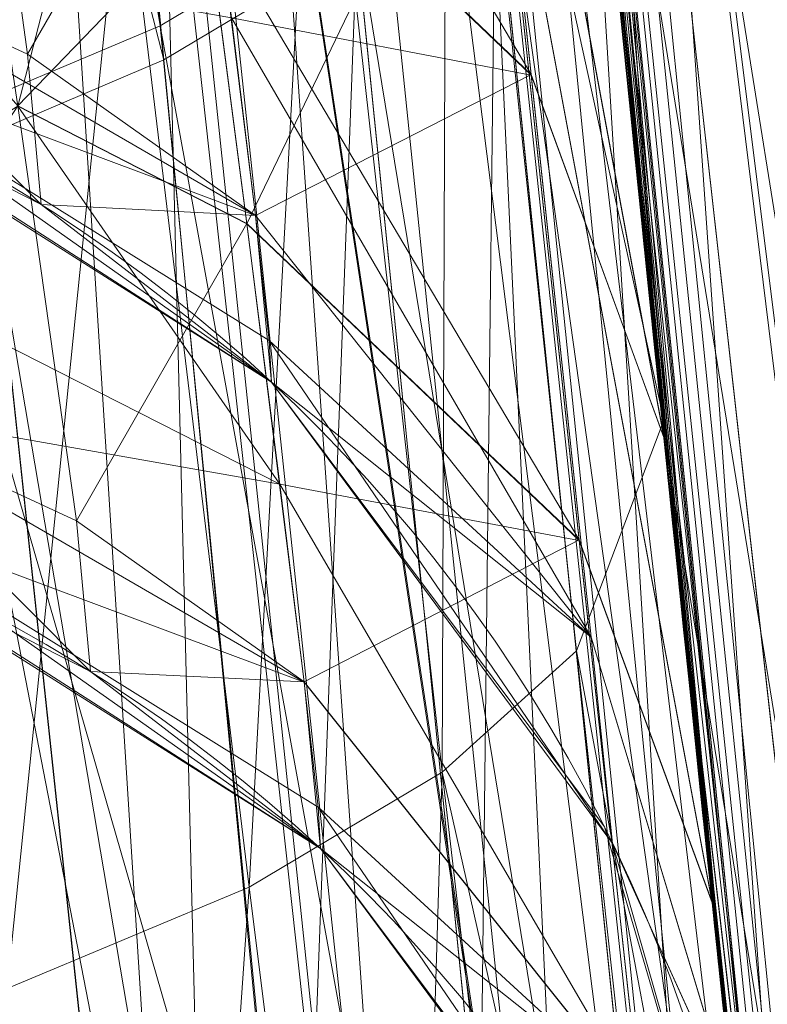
# Model space of a CAD drawing. Header units: millimetres. Extents: x -72 to 72, y -145 to 145.
# Tile 175 of 256: x -56.327 to -56.183, y -5.894 to -5.705. Entities that reach past the tile are written whole.
import ezdxf

# ---------------------------------------------------------------- set-up
doc = ezdxf.new("R2010")
doc.units = ezdxf.units.MM
doc.layers.add('1', color=7, linetype='CONTINUOUS')

msp = doc.modelspace()

# ---------------------------------------------------------------- linework, layer by layer
at = {"layer": '1', "color": 163, "linetype": 'Continuous', "lineweight": 13, "extrusion": (0, 0, -1)}
for centre, radius in [((0, 2.781752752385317e-14, 144.004626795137), 61.0180546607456), ((-5.6843418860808e-14, -1.73472347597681e-14, 147), 60.9142135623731), ((3.46944695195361e-15, 0, 145), 60), ((-5.6843418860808e-14, -1.73472347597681e-14, 146), 59.50000000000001), ((0, -8.448341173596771e-14, 124.369789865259), 56.3952855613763)]:
    msp.add_circle(centre, radius, dxfattribs=at)
at = {"layer": '1', "color": 163, "linetype": 'Continuous', "lineweight": 13}
for centre, radius in [((0, -2.03130073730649e-13, -145), 60.4433756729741), ((5.6843418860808e-14, -1.73472347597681e-14, -146.707106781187), 60.20710678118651), ((-3.46944695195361e-15, 0, -146), 60)]:
    msp.add_circle(centre, radius, dxfattribs=at)
at = {"layer": '1', "color": 163, "linetype": 'Continuous', "lineweight": 13, "extrusion": (-0.0689778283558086, 0.7038026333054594, -0.7070388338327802)}
msp.add_arc((56.79999954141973, 7.483250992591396, -7.481692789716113), 0.3, 180.0000000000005, 271.9592003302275, dxfattribs=at)
at = {"layer": '1', "color": 163, "linetype": 'Continuous', "lineweight": 13, "extrusion": (0, 0, -1)}
for centre, start, end in [((56.48281730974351, -5.99427633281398, 23.4822513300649), 91.99999999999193, 173.9421222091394), ((56.48281730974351, -5.99427633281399, 24.5662281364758), 91.99999999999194, 173.9421222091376)]:
    msp.add_arc(centre, 0.3, start, end, dxfattribs=at)
at = {"layer": '1', "color": 163, "linetype": 'Continuous', "lineweight": 13}
for centre, start, end in [((-56.4732187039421, -6.08404217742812, -31.8591129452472), 6.14894336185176, 87.99999999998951), ((-56.4732187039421, -6.08404217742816, -30.6782330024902), 6.14894336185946, 87.99999999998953)]:
    msp.add_arc(centre, 0.3, start, end, dxfattribs=at)
for points, knots in [([(-56.0092195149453, 7.430836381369, -40.1881047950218), (-56.38767568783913, 4.578259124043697, -40.18600039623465), (-56.64075283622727, 0.1337488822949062, -40.18517426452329), (-56.24041456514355, -6.020940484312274, -40.18873368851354), (-55.54351012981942, -10.71621283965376, -40.19373372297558), (-54.41900416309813, -15.45484477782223, -40.20106422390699), (-52.84662861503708, -20.19210887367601, -40.21072519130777), (-50.80930273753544, -24.8840909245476, -40.2227166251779), (-48.29613211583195, -29.47758556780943, -40.23703852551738), (-45.29549098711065, -33.91822466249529, -40.25369089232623), (-41.8019172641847, -38.14185204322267, -40.27267372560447), (-37.82569878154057, -42.09225020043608, -40.29398702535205), (-33.38333123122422, -45.70420284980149, -40.31763079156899), (-28.49088723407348, -48.91009564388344, -40.34360502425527), (-21.41016006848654, -52.54962415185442, -40.38134462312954), (-15.5376816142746, -54.48108172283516, -40.41314502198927), (-11.445770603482, -55.3284003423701, -40.43589893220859)], [0, 0, 0, 0, 0.125, 0.1875, 0.25, 0.3125, 0.375, 0.4375, 0.5, 0.5625, 0.625, 0.6875, 0.75, 0.8125, 0.875, 1, 1, 1, 1]), ([(-55.79206164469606, 7.398561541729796, -43.18008904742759), (-56.02458079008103, 5.645469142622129, -43.17850631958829), (-56.32216527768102, 2.145282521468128, -43.17631762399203), (-56.2774919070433, -3.083071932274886, -43.17589833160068), (-55.74469622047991, -8.317168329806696, -43.17832533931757), (-54.72088675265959, -13.50770784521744, -43.18361554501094), (-53.47375240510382, -17.70598476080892, -43.19032117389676), (-52.24993602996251, -20.97159237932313, -43.1970039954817), (-51.21943771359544, -23.37545791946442, -43.20267281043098), (-50.07211843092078, -25.74001208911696, -43.20902270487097), (-48.38893654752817, -28.83185243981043, -43.21838366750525), (-46.01474015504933, -32.54916112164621, -43.23166013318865), (-42.79579392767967, -36.67874397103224, -43.24974804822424), (-39.80590965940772, -39.8550863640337, -43.26661311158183), (-37.22554922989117, -42.23774127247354, -43.28120343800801), (-35.20249638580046, -43.93723232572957, -43.29265772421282), (-33.10278230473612, -45.54055131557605, -43.30455868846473), (-30.93842460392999, -47.03880768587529, -43.31683624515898), (-28.72004833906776, -48.42495516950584, -43.32942842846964), (-25.67962645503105, -50.13475593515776, -43.34669906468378), (-22.51737436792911, -51.63244938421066, -43.36467929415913), (-19.23182754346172, -52.91446779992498, -43.3833775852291), (-15.89144214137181, -54.03891938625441, -43.40239509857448), (-13.34178061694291, -54.70350458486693, -43.41691632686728), (-11.6398303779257, -55.06359028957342, -43.42660953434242)], [0, 0, 0, 0, 0.0625, 0.125, 0.1875, 0.25, 0.3125, 0.34375, 0.375, 0.40625, 0.4375, 0.5, 0.5625, 0.625, 0.65625, 0.6875, 0.71875, 0.75, 0.78125, 0.8125, 0.875, 0.90625, 0.9375, 1, 1, 1, 1]), ([(-56.50000000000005, -4.895578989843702e-16, -15.81462433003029), (-56.49999999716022, -0.967056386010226, -15.8120534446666), (-56.45043392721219, -2.918040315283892, -15.80691167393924), (-56.14086936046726, -6.892608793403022, -15.79662813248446), (-55.33779639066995, -11.96000647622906, -15.78377370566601), (-53.65336816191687, -18.09517495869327, -15.76834839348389), (-51.21658996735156, -24.15893938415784, -15.75292308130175), (-48.02467232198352, -30.0154777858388, -15.73749776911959), (-44.10762326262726, -35.52636955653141, -15.72207245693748), (-39.52881410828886, -40.56063158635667, -15.70664714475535), (-36.0977595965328, -43.52332059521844, -15.69636360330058), (-34.30725113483, -44.89167162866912, -15.6912218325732)], [0, 0, 0, 0, 0.0625, 0.125, 0.25, 0.375, 0.5, 0.625, 0.75, 0.875, 1, 1, 1, 1]), ([(-55.91457505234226, -8.112350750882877, 2.210525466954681), (-55.9145750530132, -8.112350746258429, 2.011898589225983), (-55.91884842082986, -8.083226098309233, 1.714010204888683), (-55.93257334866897, -7.987496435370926, 1.328353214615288), (-55.95146157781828, -7.854415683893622, 0.9540829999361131), (-55.97751838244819, -7.667474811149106, 0.602428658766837), (-56.00916038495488, -7.43208539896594, 0.2834669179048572), (-56.04396318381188, -7.16693626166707, -0.01106210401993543), (-56.09196141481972, -6.784186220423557, -0.3272902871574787), (-56.15292874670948, -6.259450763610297, -0.6089304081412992), (-56.21373513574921, -5.690380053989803, -0.7844507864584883), (-56.27084702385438, -5.097407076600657, -0.8451463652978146), (-56.32124444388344, -4.503559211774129, -0.786934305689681), (-56.36370913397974, -3.932450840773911, -0.6124789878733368), (-56.39803037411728, -3.405208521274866, -0.3308860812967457), (-56.4195624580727, -3.020539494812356, -0.01398472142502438), (-56.43293153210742, -2.754283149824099, 0.2813028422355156), (-56.44405179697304, -2.518255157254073, 0.601143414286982), (-56.4519597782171, -2.33108323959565, 0.9535836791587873), (-56.45726540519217, -2.197733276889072, 1.328166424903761), (-56.46094534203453, -2.101845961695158, 1.714005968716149), (-56.46196900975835, -2.072688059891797, 2.011902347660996), (-56.46196900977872, -2.072688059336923, 2.210525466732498)], [0, 0, 0, 0, 0.0625, 0.09375, 0.125, 0.1875, 0.21875, 0.25, 0.3125, 0.375, 0.4375, 0.5, 0.5625, 0.625, 0.6875, 0.75, 0.78125, 0.8125, 0.875, 0.90625, 0.9375, 1, 1, 1, 1]), ([(-56.7512972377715, -2.383510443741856, 2.21052546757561), (-56.74993746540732, -2.383462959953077, 2.029694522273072), (-56.74571761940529, -2.419858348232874, 1.667386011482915), (-56.73674530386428, -2.54965556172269, 1.241287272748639), (-56.72688013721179, -2.705235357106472, 0.913366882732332), (-56.71527821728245, -2.889739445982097, 0.6071992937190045), (-56.69706896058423, -3.17614235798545, 0.2591153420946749), (-56.67334524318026, -3.524382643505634, -0.02507754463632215), (-56.65088933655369, -3.831298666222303, -0.2085073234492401), (-56.62573347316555, -4.1591360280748, -0.3625610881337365), (-56.59054431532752, -4.584481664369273, -0.4907298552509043), (-56.54104447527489, -5.125634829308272, -0.5430971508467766), (-56.48732308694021, -5.657653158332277, -0.4899864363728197), (-56.43028662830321, -6.174318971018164, -0.332969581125), (-56.37331350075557, -6.649939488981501, -0.07849021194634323), (-56.31994561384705, -7.063952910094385, 0.2609895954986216), (-56.27245922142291, -7.409227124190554, 0.6811675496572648), (-56.24154640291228, -7.619235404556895, 1.073387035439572), (-56.22247815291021, -7.741833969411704, 1.414802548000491), (-56.2080468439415, -7.828763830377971, 1.762067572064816), (-56.20235645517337, -7.855560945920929, 2.029326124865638), (-56.20099668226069, -7.855608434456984, 2.21052546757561)], [0, 0, 0, 0, 0.0625, 0.125, 0.15625, 0.1875, 0.25, 0.3125, 0.34375, 0.375, 0.4375, 0.5, 0.5625, 0.625, 0.6875, 0.75, 0.8125, 0.875, 0.90625, 0.9375, 1, 1, 1, 1]), ([(-56.37782656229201, -3.713562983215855, 2.210525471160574), (-56.37782656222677, -3.713562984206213, 2.120298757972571), (-56.37668430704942, -3.731127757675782, 1.9395886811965), (-56.36943951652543, -3.839710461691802, 1.59302588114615), (-56.35078722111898, -4.109582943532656, 1.222837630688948), (-56.31704582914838, -4.552550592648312, 0.8967662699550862), (-56.27086616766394, -5.093724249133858, 0.7881660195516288), (-56.21913019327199, -5.634238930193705, 0.897250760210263), (-56.17279098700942, -6.075977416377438, 1.223241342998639), (-56.14262319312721, -6.345309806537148, 1.593072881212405), (-56.13023007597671, -6.453611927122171, 1.939586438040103), (-56.12819706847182, -6.471116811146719, 2.120299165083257), (-56.12819706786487, -6.471116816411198, 2.210525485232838)], [0, 0, 0, 0, 0.0625, 0.125, 0.25, 0.375, 0.5, 0.625, 0.75, 0.875, 0.9375, 1, 1, 1, 1]), ([(-56.12819706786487, -6.471116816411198, 3.368421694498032), (-56.12819706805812, -6.47111681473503, 3.413520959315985), (-56.1286984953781, -6.466775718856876, 3.503750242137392), (-56.13180026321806, -6.439815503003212, 3.682353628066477), (-56.13977736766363, -6.370195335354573, 3.898302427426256), (-56.15508591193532, -6.234122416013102, 4.132899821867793), (-56.1743707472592, -6.058246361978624, 4.339095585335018), (-56.19610423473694, -5.85354438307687, 4.51644434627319), (-56.21997448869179, -5.620051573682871, 4.653239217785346), (-56.24099800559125, -5.405004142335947, 4.722936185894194), (-56.25773488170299, -5.227162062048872, 4.749883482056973), (-56.26597625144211, -5.137309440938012, 4.754217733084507), (-56.27004108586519, -5.092393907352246, 4.754219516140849)], [0, 0, 0, 0, 0.0625, 0.125, 0.25, 0.375, 0.5, 0.625, 0.75, 0.875, 0.9375, 1, 1, 1, 1]), ([(-56.2009966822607, -7.855608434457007, 3.3684217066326), (-56.20308612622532, -7.855535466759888, 3.549715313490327), (-56.2099013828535, -7.828477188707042, 3.819966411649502), (-56.22599293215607, -7.740013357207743, 4.169359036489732), (-56.24128139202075, -7.648811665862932, 4.422382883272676), (-56.25951903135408, -7.533995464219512, 4.663983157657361), (-56.28789058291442, -7.346921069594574, 4.974395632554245), (-56.32868222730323, -7.063925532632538, 5.317468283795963), (-56.37564867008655, -6.713064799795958, 5.604276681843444), (-56.41431523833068, -6.407659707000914, 5.786676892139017), (-56.44372289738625, -6.166241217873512, 5.900429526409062), (-56.4735500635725, -5.910845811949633, 5.991529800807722), (-56.51231243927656, -5.565098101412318, 6.077500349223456), (-56.54028190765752, -5.29893665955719, 6.103926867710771), (-56.5583502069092, -5.118497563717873, 6.103859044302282)], [0, 0, 0, 0, 0.125, 0.1875, 0.25, 0.3125, 0.375, 0.5, 0.625, 0.6875, 0.75, 0.8125, 0.875, 1, 1, 1, 1]), ([(-56.23059349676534, -5.510925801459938, 10.5818132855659), (-56.22687518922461, -5.54886487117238, 10.62012918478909), (-56.21868984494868, -5.631585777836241, 10.6902961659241), (-56.19949934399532, -5.820991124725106, 10.79558312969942), (-56.17108151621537, -6.090759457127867, 10.84362779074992), (-56.13493681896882, -6.414842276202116, 10.78697954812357), (-56.10331060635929, -6.684815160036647, 10.59820569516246), (-56.08027139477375, -6.874432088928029, 10.32781862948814), (-56.07313087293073, -6.931976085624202, 10.00189246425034), (-56.07891926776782, -6.885329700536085, 9.730451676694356), (-56.09158379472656, -6.781361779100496, 9.539780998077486), (-56.09991695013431, -6.711978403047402, 9.456417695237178), (-56.10442525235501, -6.674079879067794, 9.41814791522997)], [0, 0, 0, 0, 0.0625, 0.125, 0.25, 0.375, 0.5, 0.625, 0.75, 0.875, 0.9375, 1, 1, 1, 1])]:
    msp.add_open_spline(points, degree=3, knots=knots, dxfattribs=at)
for points in [[(-56.00921601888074, -7.430861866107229, 18.8118951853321), (-56.2600298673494, -5.540369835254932, 18.81333807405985), (-56.41473390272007, -3.637931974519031, 18.81424762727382), (-56.47320866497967, -1.739725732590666, 18.814623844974)], [(-56.10442525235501, -6.674079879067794, 9.41814791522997), (-56.13000499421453, -6.459046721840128, 9.201008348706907), (-56.17636440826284, -6.048251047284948, 8.74709546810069), (-56.23294446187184, -5.495083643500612, 8.012983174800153), (-56.27805475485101, -5.009941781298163, 7.231516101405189), (-56.30143449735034, -4.734368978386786, 6.683382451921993), (-56.31168679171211, -4.609109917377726, 6.403656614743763)], [(-56.27004108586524, -5.092393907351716, 6.403674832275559), (-56.25211929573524, -5.290425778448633, 6.40368267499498), (-56.21410693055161, -5.686225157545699, 6.36455915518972), (-56.15346597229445, -6.256601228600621, 6.191175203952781), (-56.09224919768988, -6.781608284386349, 5.908580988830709), (-56.03455195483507, -7.241509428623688, 5.528622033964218), (-55.98425684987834, -7.619099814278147, 5.065947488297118), (-55.94507308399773, -7.900181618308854, 4.538030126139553), (-55.92031556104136, -8.07322619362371, 3.964859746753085), (-55.91457505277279, -8.11235074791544, 3.567269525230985), (-55.91457505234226, -8.112350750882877, 3.368421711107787)], [(-56.2446078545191, -5.366012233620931, -25.1637559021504), (-56.2137985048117, -5.68894474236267, -25.1637692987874), (-56.1844925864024, -5.96261627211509, -24.8943179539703), (-56.1844925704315, -5.96261642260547, -24.5662281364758)], [(-56.1844925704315, -5.96261642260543, -23.4822513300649), (-56.1844925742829, -5.96261638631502, -23.1544061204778), (-56.2137673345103, -5.689271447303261, -22.8847103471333), (-56.2446078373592, -5.36601241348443, -22.884723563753)], [(-56.1749446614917, -6.05190815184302, -30.6782330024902), (-56.17494466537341, -6.05190811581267, -30.3503459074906), (-56.2046638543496, -5.77851263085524, -30.0807251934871), (-56.2360174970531, -5.455303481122, -30.0807387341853)], [(-56.2360174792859, -5.4553036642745, -32.45660721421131), (-56.2046955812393, -5.778185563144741, -32.4566207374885), (-56.1749446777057, -6.05190800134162, -32.1872430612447), (-56.1749446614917, -6.05190815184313, -31.8591129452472)]]:
    msp.add_open_spline(points, degree=3, dxfattribs=at)
for points in [[(-56.89024180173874, 41.52245447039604, -163.0000025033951), (-52.44118720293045, 40.07687047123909, -163.0000025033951), (-55.84102869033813, -40.98785668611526, -163.0000025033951), (-62.30000033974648, 2.306488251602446e-14, -163.0000025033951)], [(-55.53851276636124, -9.792938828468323, -124.3697926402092), (-55.53851276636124, 9.792938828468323, -124.3697926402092), (-62.40474805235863, 1.535410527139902, -124.4750171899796)], [(-62.40474805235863, 1.535410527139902, -124.4750171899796), (-63.04597854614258, -11.36612799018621, -124.5216652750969), (-55.53851276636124, -9.792938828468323, -124.3697926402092)], [(-55.90719729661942, -8.199820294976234, 23.02965894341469), (-56.31855502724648, 1.039334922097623, 24.85322020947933), (-56.47311359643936, -1.739719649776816, 18.81472207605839)], [(-55.9270828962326, -1.763674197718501, 30.57948686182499), (-56.31855502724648, 1.039334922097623, 24.85322020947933), (-55.8994896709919, -8.257903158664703, 23.12238328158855)], [(-55.90719729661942, -8.199820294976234, 23.02965894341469), (-55.8994896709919, -8.257903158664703, 23.12238328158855), (-56.31855502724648, 1.039334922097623, 24.85322020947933)], [(-64.80000168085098, 5.467848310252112e-15, -146.9999998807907), (-70.21337002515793, -46.85711488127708, -146.9999998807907), (-58.95090475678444, -45.68128287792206, -146.9999998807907), (-56.01524189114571, -43.03799942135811, -146.9999998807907)], [(-55.64790219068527, -24.7760433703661, -146.9999998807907), (-60.91421470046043, -1.734723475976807e-14, -146.9999998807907), (-64.80000168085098, 5.467848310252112e-15, -146.9999998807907), (-56.01524189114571, -43.03799942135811, -146.9999998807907)], [(-62.30000033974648, 2.306488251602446e-14, -163.0000025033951), (-55.84102869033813, -40.98785668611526, -163.0000025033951), (-59.62562188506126, -43.73752325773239, -163.0000025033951)], [(-57.48506635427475, -18.67802999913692, -144.9999958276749), (-60.11226028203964, -6.318053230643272, -144.9999958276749), (-59.99999865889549, 0, -144.9999958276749), (-54.8127256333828, -24.40419793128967, -144.9999958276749)], [(-58.68885666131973, -12.47470173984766, -145.9999978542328), (-59.99999865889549, 7.347880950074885e-15, -145.9999978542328), (-59.50000137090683, -1.734723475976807e-14, -145.9999978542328), (-54.35595288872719, -24.20083060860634, -145.9999978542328)], [(-56.24181032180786, -5.365746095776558, -22.88472279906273), (-55.11743575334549, -12.42248341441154, -15.78262820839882), (-56.49749934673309, 7.885715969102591e-07, -15.81462472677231)], [(-56.49999901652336, -4.895579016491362e-16, -15.81462472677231), (-55.70816621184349, -7.114699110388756, -15.79630002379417), (-56.26952275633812, -5.098120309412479, -0.8244041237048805)], [(-51.48215219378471, -16.72756485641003, -123.8834485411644), (-54.13153767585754, -7.864786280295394e-14, -123.8834485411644), (-56.3952848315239, -7.767609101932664e-14, -124.3697926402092), (-53.63510549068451, -17.42710173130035, -124.3697926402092)], [(-56.47321045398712, -1.739722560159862, 18.81472207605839), (-56.20402842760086, -5.775575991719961, 10.76341606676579), (-56.1707615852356, -6.090596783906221, 10.82441862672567)], [(-56.1707615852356, -6.090596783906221, 10.82441862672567), (-56.03202059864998, -7.151142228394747, 18.81203427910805), (-56.47321045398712, -1.739722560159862, 18.81472207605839)], [(-56.23059347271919, -5.510925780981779, 10.58181282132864), (-56.20402842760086, -5.775575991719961, 10.76341606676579), (-56.47321045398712, -1.739722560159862, 18.81472207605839)], [(-56.47311359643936, -1.739719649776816, 18.81472207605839), (-56.00921809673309, -7.43083655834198, 18.81189458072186), (-55.90719729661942, -8.199820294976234, 23.02965894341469)], [(-56.32262676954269, -5.351584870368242, 8.119246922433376), (-56.33844435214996, -4.516639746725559, 6.446269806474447), (-56.13176897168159, -6.604131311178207, 9.491023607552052)], [(-56.33844435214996, -4.516639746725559, 6.446269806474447), (-56.31168559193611, -4.609109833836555, 6.403656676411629), (-56.10442534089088, -6.674079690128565, 9.41814761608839)], [(-56.10442534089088, -6.674079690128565, 9.41814761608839), (-56.13176897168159, -6.604131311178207, 9.491023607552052), (-56.33844435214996, -4.516639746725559, 6.446269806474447)], [(-56.10442534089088, -6.674079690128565, 9.41814761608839), (-56.31168559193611, -4.609109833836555, 6.403656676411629), (-56.29138275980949, -4.850796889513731, 6.403665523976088)], [(-56.27178400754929, -5.040970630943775, -40.18835723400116), (-56.07477203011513, -4.807965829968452, -43.17685589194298), (-54.33730408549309, -13.60801607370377, -43.18582639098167)], [(-56.28883466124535, -4.846465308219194, -26.51703543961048), (-56.18875473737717, -5.922396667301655, -24.77951161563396), (-56.20299652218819, -5.785414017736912, -24.98803101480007)], [(-56.20299652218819, -5.785414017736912, -24.98803101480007), (-56.2218464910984, -5.599190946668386, -25.11492930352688), (-56.28883466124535, -4.846465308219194, -26.51703543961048)], [(-56.18875473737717, -5.922396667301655, -24.77951161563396), (-56.28883466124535, -4.846465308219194, -26.51703543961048), (-56.27297610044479, -5.059572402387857, -26.55740454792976)], [(-56.29138275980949, -4.850796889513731, 6.403665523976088), (-56.27004057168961, -5.092394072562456, 6.403674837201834), (-56.10442534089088, -6.674079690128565, 9.41814761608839)], [(-54.33730408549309, -13.60801607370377, -43.18582639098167), (-54.59417030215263, -13.67709878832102, -40.1996448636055), (-56.27178400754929, -5.040970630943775, -40.18835723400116)], [(-56.27178400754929, -5.040970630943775, -40.18835723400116), (-55.9929683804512, -7.536280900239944, -32.45671465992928), (-56.19373545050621, -5.874686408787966, -32.28091448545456)], [(-56.27178400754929, -5.040970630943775, -40.18835723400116), (-55.81382289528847, -8.768280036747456, -32.45675191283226), (-55.9929683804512, -7.536280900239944, -32.45671465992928)], [(-56.27178400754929, -5.040970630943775, -40.18835723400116), (-55.77800050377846, -9.003391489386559, -32.40729495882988), (-55.81382289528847, -8.768280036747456, -32.45675191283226)], [(-55.77800050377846, -9.003391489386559, -32.40729495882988), (-56.27178400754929, -5.040970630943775, -40.18835723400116), (-55.21120131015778, -11.99872698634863, -32.32570737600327)], [(-56.19373545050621, -5.874686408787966, -32.28091448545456), (-56.21287971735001, -5.688519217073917, -32.40776807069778), (-56.27178400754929, -5.040970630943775, -40.18835723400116)], [(-55.16273528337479, -12.21966464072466, -32.4372909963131), (-56.27178400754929, -5.040970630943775, -40.18835723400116), (-54.59772050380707, -13.65883089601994, -40.19961878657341)], [(-55.16273528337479, -12.21966464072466, -32.4372909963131), (-55.21120131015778, -11.99872698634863, -32.32570737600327), (-56.27178400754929, -5.040970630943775, -40.18835723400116)], [(-56.18875473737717, -5.922396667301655, -24.77951161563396), (-56.27297610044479, -5.059572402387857, -26.55740454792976), (-56.25401064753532, -5.266341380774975, -26.69299952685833)], [(-56.27115070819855, -5.079467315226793, 4.754220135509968), (-56.27119913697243, -5.079471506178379, 0.8253318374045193), (-56.2041662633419, -5.774206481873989, 1.51792902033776)], [(-56.2041662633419, -5.774206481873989, 1.51792902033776), (-56.27119913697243, -5.079471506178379, 0.8253318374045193), (-56.22187256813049, -5.599179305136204, 0.9257925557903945)], [(-56.27115070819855, -5.079467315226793, 4.754220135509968), (-56.12819641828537, -6.471117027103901, 3.368421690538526), (-56.20349943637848, -5.780688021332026, 4.061320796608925)], [(-56.20349943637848, -5.780688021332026, 4.061320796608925), (-56.27004057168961, -5.092394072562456, 4.75421966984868), (-56.27115070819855, -5.079467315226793, 4.754220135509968)], [(-56.12819641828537, -6.471117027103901, 3.368421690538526), (-56.27115070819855, -5.079467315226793, 4.754220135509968), (-56.2041662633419, -5.774206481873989, 1.51792902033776)], [(-56.1533011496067, -6.245309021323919, 6.170401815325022), (-56.27004057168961, -5.092394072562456, 6.403674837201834), (-56.23519793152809, -5.66174415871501, 6.238796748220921)], [(-56.22114241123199, -5.606517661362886, 4.648503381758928), (-56.27004057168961, -5.092394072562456, 4.75421966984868), (-56.20349943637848, -5.780688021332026, 4.061320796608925)], [(-56.10442534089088, -6.674079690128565, 9.41814761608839), (-56.27004057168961, -5.092394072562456, 6.403674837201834), (-56.15351721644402, -6.24759728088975, 6.173173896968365)], [(-56.29970133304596, -5.706364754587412, 0.7337208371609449), (-56.35390058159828, -5.099769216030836, 0.6163469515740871), (-56.39973655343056, -5.103911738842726, 0.5774019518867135)], [(-56.35390058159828, -5.099769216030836, 0.6163469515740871), (-56.29970133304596, -5.706364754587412, 0.7337208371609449), (-56.26260116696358, -5.684225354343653, 0.7780937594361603)], [(-56.28957599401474, -5.100839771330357, -0.7164573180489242), (-56.26941844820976, -5.099255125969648, -0.8247200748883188), (-56.15285784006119, -6.249205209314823, -0.5895911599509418)], [(-56.1530776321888, -6.251526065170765, -0.5914026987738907), (-56.26952275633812, -5.098120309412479, -0.8244041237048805), (-55.70816621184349, -7.114699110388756, -15.79630002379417)], [(-56.31612241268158, -5.103128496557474, -0.6637179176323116), (-56.28957599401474, -5.100839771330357, -0.7164573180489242), (-56.17634579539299, -6.212042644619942, -0.491822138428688)], [(-56.15285784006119, -6.249205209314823, -0.5895911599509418), (-56.17634579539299, -6.212042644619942, -0.491822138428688), (-56.28957599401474, -5.100839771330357, -0.7164573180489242)], [(-56.24067783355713, -6.18192320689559, -0.4011122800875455), (-56.35327845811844, -5.106389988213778, -0.6163602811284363), (-56.31612241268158, -5.103128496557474, -0.6637179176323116)], [(-56.31612241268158, -5.103128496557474, -0.6637179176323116), (-56.20359629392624, -6.195548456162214, -0.4441670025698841), (-56.24067783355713, -6.18192320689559, -0.4011122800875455)], [(-56.17634579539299, -6.212042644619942, -0.491822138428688), (-56.20359629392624, -6.195548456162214, -0.4441670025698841), (-56.31612241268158, -5.103128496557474, -0.6637179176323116)], [(-56.39973655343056, -5.103911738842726, 0.5774019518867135), (-56.34612590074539, -5.725983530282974, 0.6977271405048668), (-56.29970133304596, -5.706364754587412, 0.7337208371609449)], [(-56.29921332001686, -5.648981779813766, 6.141480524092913), (-56.39971792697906, -5.104139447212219, 6.1563472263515), (-56.28622695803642, -6.168166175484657, 5.945825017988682)], [(-56.33660405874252, -6.162474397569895, 5.918906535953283), (-56.28622695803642, -6.168166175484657, 5.945825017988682), (-56.39971792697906, -5.104139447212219, 6.1563472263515)], [(-56.28576129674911, -6.172026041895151, -0.3652421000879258), (-56.39911442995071, -5.110456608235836, -0.5774156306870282), (-56.35327845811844, -5.106389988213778, -0.6163602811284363)], [(-56.35327845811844, -5.106389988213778, -0.6163602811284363), (-56.24067783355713, -6.18192320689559, -0.4011122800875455), (-56.28576129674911, -6.172026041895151, -0.3652421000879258)], [(-56.39911442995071, -5.110456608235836, -0.5774156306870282), (-56.28576129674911, -6.172026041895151, -0.3652421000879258), (-56.33612722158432, -6.166301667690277, -0.3383446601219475)], [(-56.25401064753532, -5.266341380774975, -26.69299952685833), (-56.24186992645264, -5.39473770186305, -26.88112668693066), (-56.18875473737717, -5.922396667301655, -24.77951161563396)], [(-56.39225617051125, -5.386406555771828, 8.099895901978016), (-56.32262676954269, -5.351584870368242, 8.119246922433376), (-56.19615316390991, -6.543353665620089, 9.559156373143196)], [(-56.13176897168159, -6.604131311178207, 9.491023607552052), (-56.132722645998, -6.601690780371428, 9.493566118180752), (-56.32262676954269, -5.351584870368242, 8.119246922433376)], [(-56.132722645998, -6.601690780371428, 9.493566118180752), (-56.19615316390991, -6.543353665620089, 9.559156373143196), (-56.32262676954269, -5.351584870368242, 8.119246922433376)], [(-56.24181032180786, -5.365746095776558, -22.88472279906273), (-56.22386187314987, -5.578945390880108, -22.92514778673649), (-55.11743575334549, -12.42248341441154, -15.78262820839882)], [(-56.4960241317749, -5.428341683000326, 8.077886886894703), (-56.39225617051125, -5.386406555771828, 8.099895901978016), (-56.29000812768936, -6.506325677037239, 9.607135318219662)], [(-56.19615316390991, -6.543353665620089, 9.559156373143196), (-56.28645420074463, -6.506671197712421, 9.606369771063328), (-56.39225617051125, -5.386406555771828, 8.099895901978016)], [(-56.28645420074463, -6.506671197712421, 9.606369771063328), (-56.29000812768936, -6.506325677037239, 9.607135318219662), (-56.39225617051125, -5.386406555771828, 8.099895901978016)], [(-56.18875473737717, -5.922396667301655, -24.77951161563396), (-56.24186992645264, -5.39473770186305, -26.88112668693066), (-56.23439699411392, -5.443047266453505, -27.11472101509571)], [(-56.37241899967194, -5.428240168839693, 4.970539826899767), (-56.32631108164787, -5.416022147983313, 4.932418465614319), (-56.29900842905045, -5.712863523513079, 4.841743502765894)], [(-56.26191198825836, -5.690721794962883, 4.797367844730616), (-56.29900842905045, -5.712863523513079, 4.841743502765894), (-56.32631108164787, -5.416022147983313, 4.932418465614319)], [(-56.29000812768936, -6.506325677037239, 9.607135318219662), (-56.39185383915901, -6.496423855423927, 9.629054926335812), (-56.4960241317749, -5.428341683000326, 8.077886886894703)], [(-56.29900842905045, -5.712863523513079, 4.841743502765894), (-56.34541437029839, -5.732662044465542, 4.877495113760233), (-56.37241899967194, -5.428240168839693, 4.970539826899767)], [(-56.18875473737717, -5.922396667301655, -24.77951161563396), (-56.23439699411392, -5.443047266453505, -27.11472101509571), (-56.23439699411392, -5.443047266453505, -28.042396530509)], [(-56.23439699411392, -5.443047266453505, -28.042396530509), (-56.21492862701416, -5.668249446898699, -30.12116625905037), (-56.18875473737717, -5.922396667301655, -24.77951161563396)], [(-56.20302259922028, -5.78208826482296, 10.75930520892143), (-56.23059347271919, -5.510925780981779, 10.58181282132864), (-56.2446266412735, -5.59223024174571, 10.50224993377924)], [(-56.29989504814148, -5.59474341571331, -24.89324659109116), (-56.24514818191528, -5.55765675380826, -25.01888386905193), (-56.22845888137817, -5.715711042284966, -24.91425909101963)], [(-56.29223957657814, -5.654867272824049, -23.20263721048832), (-56.22845143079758, -5.715810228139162, -23.13429489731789), (-56.24513328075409, -5.557769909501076, -23.0296216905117)], [(-56.20299652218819, -5.785414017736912, -24.98803101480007), (-56.22845888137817, -5.715711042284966, -24.91425909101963), (-56.24514818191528, -5.55765675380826, -25.01888386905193)], [(-56.24514818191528, -5.55765675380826, -25.01888386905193), (-56.22221529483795, -5.595468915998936, -25.11653490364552), (-56.20299652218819, -5.785414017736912, -24.98803101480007)], [(-56.20298534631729, -5.785536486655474, -23.06053973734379), (-56.22220411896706, -5.595606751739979, -22.93197810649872), (-56.24513328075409, -5.557769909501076, -23.0296216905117)], [(-56.24513328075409, -5.557769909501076, -23.0296216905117), (-56.22845143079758, -5.715810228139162, -23.13429489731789), (-56.20298534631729, -5.785536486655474, -23.06053973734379)], [(-56.22386187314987, -5.578945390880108, -22.92514778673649), (-56.20298534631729, -5.785536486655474, -23.06053973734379), (-55.11743575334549, -12.42248341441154, -15.78262820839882)], [(-56.2446266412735, -5.59223024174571, 10.50224993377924), (-56.26973137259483, -5.633541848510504, 10.46357676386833), (-56.24553561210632, -5.849679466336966, 10.60745865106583)], [(-56.24553561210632, -5.849679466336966, 10.60745865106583), (-56.21979385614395, -5.826425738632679, 10.65715309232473), (-56.2446266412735, -5.59223024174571, 10.50224993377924)], [(-56.2446266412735, -5.59223024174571, 10.50224993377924), (-56.21979385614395, -5.826425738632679, 10.65715309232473), (-56.20302259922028, -5.78208826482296, 10.75930520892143)], [(-56.22845888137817, -5.715711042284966, -24.91425909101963), (-56.29224702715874, -5.654788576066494, -24.84590001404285), (-56.29989504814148, -5.59474341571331, -24.89324659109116)], [(-56.22187256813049, -5.599179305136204, 0.9257925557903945), (-56.17473274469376, -6.05387520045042, 1.240757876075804), (-56.2041662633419, -5.774206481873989, 1.51792902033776)], [(-56.29972741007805, -5.61614753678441, -30.31601570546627), (-56.34434521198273, -5.60576980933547, -30.35175800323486), (-56.3269667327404, -5.721786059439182, -30.42587451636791)], [(-56.20349943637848, -5.780688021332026, 4.061320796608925), (-56.17447942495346, -6.056200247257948, 4.331398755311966), (-56.22114241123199, -5.606517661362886, 4.648503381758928)], [(-56.3269667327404, -5.721786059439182, -30.42587451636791), (-56.28306418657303, -5.744382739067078, -30.39856627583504), (-56.29972741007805, -5.61614753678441, -30.31601570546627)], [(-56.23622238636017, -5.647104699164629, -30.22560104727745), (-56.29972741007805, -5.61614753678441, -30.31601570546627), (-56.28306418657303, -5.744382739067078, -30.39856627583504)], [(-56.23684078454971, -5.661014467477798, 0.8278366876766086), (-56.18686228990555, -6.147023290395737, 1.148766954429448), (-56.17346242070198, -6.065648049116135, 1.228978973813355), (-56.22000619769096, -5.616971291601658, 0.9300938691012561)], [(-56.18720501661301, -6.143034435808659, 4.427755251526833), (-56.23613297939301, -5.667680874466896, 4.747384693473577), (-56.21923133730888, -5.624377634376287, 4.644088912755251)], [(-56.21923133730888, -5.624377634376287, 4.644088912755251), (-56.1736524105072, -6.063140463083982, 4.345077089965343), (-56.18720501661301, -6.143034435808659, 4.427755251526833)], [(-56.3361756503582, -5.632127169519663, -24.81858618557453), (-56.32515624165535, -5.711800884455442, -24.706169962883), (-56.37364834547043, -5.689247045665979, -24.69450421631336)], [(-56.32515624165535, -5.711800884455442, -24.706169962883), (-56.3361756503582, -5.632127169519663, -24.81858618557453), (-56.29224702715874, -5.654788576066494, -24.84590001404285)], [(-56.26973137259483, -5.633541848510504, 10.46357676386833), (-56.30680546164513, -5.671653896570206, 10.4292556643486), (-56.28262087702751, -5.871774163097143, 10.5631360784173)], [(-56.28262087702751, -5.871774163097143, 10.5631360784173), (-56.24553561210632, -5.849679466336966, 10.60745865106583), (-56.26973137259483, -5.633541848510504, 10.46357676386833)], [(-56.29084259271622, -5.684226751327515, -32.18617290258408), (-56.23623356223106, -5.646991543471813, -32.31177106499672), (-56.21927604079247, -5.805084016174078, -32.20717236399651)], [(-56.28306418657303, -5.744382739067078, -30.39856627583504), (-56.21926859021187, -5.805183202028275, -30.33024817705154), (-56.23622238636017, -5.647104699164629, -30.22560104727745)], [(-56.19373545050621, -5.874686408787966, -32.28091448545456), (-56.21927604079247, -5.805084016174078, -32.20717236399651), (-56.23623356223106, -5.646991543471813, -32.31177106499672)], [(-56.23623356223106, -5.646991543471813, -32.31177106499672), (-56.21325969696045, -5.684738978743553, -32.40939602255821), (-56.19373545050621, -5.874686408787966, -32.28091448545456)], [(-56.19372427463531, -5.874809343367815, -30.25652281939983), (-56.21324852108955, -5.684876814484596, -30.12798167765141), (-56.23622238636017, -5.647104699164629, -30.22560104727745)], [(-56.23622238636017, -5.647104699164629, -30.22560104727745), (-56.21926859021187, -5.805183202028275, -30.33024817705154), (-56.19372427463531, -5.874809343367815, -30.25652281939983)], [(-56.23519793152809, -5.66174415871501, 6.238796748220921), (-56.29921332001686, -5.648981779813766, 6.141480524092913), (-56.24113604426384, -6.178038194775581, 5.981728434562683)], [(-56.28622695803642, -6.168166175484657, 5.945825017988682), (-56.24113604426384, -6.178038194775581, 5.981728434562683), (-56.29921332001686, -5.648981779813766, 6.141480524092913)], [(-56.29224702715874, -5.654788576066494, -24.84590001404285), (-56.28140270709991, -5.742777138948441, -24.72119219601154), (-56.32515624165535, -5.711800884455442, -24.706169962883)], [(-56.28140270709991, -5.742777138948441, -24.72119219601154), (-56.29224702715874, -5.654788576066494, -24.84590001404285), (-56.22845888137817, -5.715711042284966, -24.91425909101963)], [(-56.22845143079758, -5.715810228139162, -23.13429489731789), (-56.29223957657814, -5.654867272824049, -23.20263721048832), (-56.28598853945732, -5.704838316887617, -23.26051332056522)], [(-56.3843622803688, -5.656035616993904, -32.12978318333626), (-56.29084259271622, -5.684226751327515, -32.18617290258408), (-56.326974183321, -5.721714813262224, -32.1115255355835)], [(-56.18686228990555, -6.147023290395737, 1.148766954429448), (-56.23684078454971, -5.661014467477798, 0.8278366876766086), (-56.26260116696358, -5.684225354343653, 0.7780937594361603)], [(-56.24113604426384, -6.178038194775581, 5.981728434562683), (-56.17678910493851, -6.208135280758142, 6.072531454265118), (-56.23519793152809, -5.66174415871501, 6.238796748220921)], [(-56.23519793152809, -5.66174415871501, 6.238796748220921), (-56.17678910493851, -6.208135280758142, 6.072531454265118), (-56.1533011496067, -6.245309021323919, 6.170401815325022)], [(-56.2121793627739, -6.184095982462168, 4.467376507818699), (-56.26191198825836, -5.690721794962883, 4.797367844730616), (-56.23613297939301, -5.667680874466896, 4.747384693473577)], [(-56.23613297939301, -5.667680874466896, 4.747384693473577), (-56.18720501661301, -6.143034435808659, 4.427755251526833), (-56.2121793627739, -6.184095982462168, 4.467376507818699)], [(-56.21492862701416, -5.668249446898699, -30.12116625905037), (-56.18184059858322, -5.962335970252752, -24.56622757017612), (-56.18875473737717, -5.922396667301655, -24.77951161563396)], [(-56.21492862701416, -5.668249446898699, -30.12116625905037), (-56.19372427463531, -5.874809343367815, -30.25652281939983), (-56.18184059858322, -5.962335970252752, -24.56622757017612)], [(-56.30680546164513, -5.671653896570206, 10.4292556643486), (-56.35377392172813, -5.70391584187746, 10.40172390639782), (-56.32904171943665, -5.891256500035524, 10.52719447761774)], [(-56.32904171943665, -5.891256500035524, 10.52719447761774), (-56.28262087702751, -5.871774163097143, 10.5631360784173), (-56.30680546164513, -5.671653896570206, 10.4292556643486)], [(-56.29084259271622, -5.684226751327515, -32.18617290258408), (-56.28307163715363, -5.744304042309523, -32.13883936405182), (-56.326974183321, -5.721714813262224, -32.1115255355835)], [(-56.21179193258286, -6.188557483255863, 1.109786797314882), (-56.26260116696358, -5.684225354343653, 0.7780937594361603), (-56.29970133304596, -5.706364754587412, 0.7337208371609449)], [(-56.21927604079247, -5.805084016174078, -32.20717236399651), (-56.28307163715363, -5.744304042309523, -32.13883936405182), (-56.29084259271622, -5.684226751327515, -32.18617290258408)], [(-56.26260116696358, -5.684225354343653, 0.7780937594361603), (-56.21179193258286, -6.188557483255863, 1.109786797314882), (-56.18686228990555, -6.147023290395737, 1.148766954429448)], [(-56.32251501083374, -5.740695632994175, -24.56622757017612), (-56.37136101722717, -5.715748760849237, -24.56622757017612), (-56.37364834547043, -5.689247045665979, -24.69450421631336)], [(-56.37364834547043, -5.689247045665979, -24.69450421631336), (-56.32515624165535, -5.711800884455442, -24.706169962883), (-56.32251501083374, -5.740695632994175, -24.56622757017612)], [(-56.28139898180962, -5.742806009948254, -23.32735620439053), (-56.37364834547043, -5.689271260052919, -23.35403114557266), (-56.37120828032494, -5.709157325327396, -23.41561578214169)], [(-56.37364834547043, -5.689271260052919, -23.35403114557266), (-56.28139898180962, -5.742806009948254, -23.32735620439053), (-56.28598853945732, -5.704838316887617, -23.26051332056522)], [(-56.2729649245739, -5.983943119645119, 4.696308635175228), (-56.29900842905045, -5.712863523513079, 4.841743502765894), (-56.26191198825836, -5.690721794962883, 4.797367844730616)], [(-56.26191198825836, -5.690721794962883, 4.797367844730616), (-56.2121793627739, -6.184095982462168, 4.467376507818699), (-56.2729649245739, -5.983943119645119, 4.696308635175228)], [(-56.21694400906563, -5.823785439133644, -23.29028956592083), (-56.22845143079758, -5.715810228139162, -23.13429489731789), (-56.28598853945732, -5.704838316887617, -23.26051332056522)], [(-56.28598853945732, -5.704838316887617, -23.26051332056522), (-56.28139898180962, -5.742806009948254, -23.32735620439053), (-56.21694400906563, -5.823785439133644, -23.29028956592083)], [(-56.24882131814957, -6.226986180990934, 1.075234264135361), (-56.29970133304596, -5.706364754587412, 0.7337208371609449), (-56.34612590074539, -5.725983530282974, 0.6977271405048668)], [(-56.29970133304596, -5.706364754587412, 0.7337208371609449), (-56.24882131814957, -6.226986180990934, 1.075234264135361), (-56.21179193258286, -6.188557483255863, 1.109786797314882)], [(-56.37120828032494, -5.709157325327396, -23.41561578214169), (-56.37136101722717, -5.715748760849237, -23.48225191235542), (-56.27832934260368, -5.774767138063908, -23.48225191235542)], [(-56.27832934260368, -5.774767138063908, -23.48225191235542), (-56.27875030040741, -5.766795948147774, -23.40172044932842), (-56.37120828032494, -5.709157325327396, -23.41561578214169)], [(-56.37120828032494, -5.709157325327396, -23.41561578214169), (-56.27875030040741, -5.766795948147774, -23.40172044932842), (-56.28139898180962, -5.742806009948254, -23.32735620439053)], [(-56.32251501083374, -5.740695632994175, -24.56622757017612), (-56.32515624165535, -5.711800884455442, -24.706169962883), (-56.28140270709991, -5.742777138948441, -24.72119219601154)], [(-56.34541437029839, -5.732662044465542, 4.877495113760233), (-56.29900842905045, -5.712863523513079, 4.841743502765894), (-56.2729649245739, -5.983943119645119, 4.696308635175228)], [(-56.22845888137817, -5.715711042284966, -24.91425909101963), (-56.21694773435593, -5.823748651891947, -24.75827559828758), (-56.28140270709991, -5.742777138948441, -24.72119219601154)], [(-56.22845888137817, -5.715711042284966, -24.91425909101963), (-56.20299652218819, -5.785414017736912, -24.98803101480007), (-56.18955194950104, -5.914809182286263, -24.79800581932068), (-56.21694773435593, -5.823748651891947, -24.75827559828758)], [(-56.18954822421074, -5.914855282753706, -23.25057610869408), (-56.20298534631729, -5.785536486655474, -23.06053973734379), (-56.22845143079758, -5.715810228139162, -23.13429489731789), (-56.21694400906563, -5.823785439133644, -23.29028956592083)], [(-56.36808276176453, -5.717083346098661, -23.48225191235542), (-56.36808276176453, -5.717083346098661, -24.56622757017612), (-56.27832934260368, -5.774767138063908, -24.56622757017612), (-56.27832934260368, -5.774767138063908, -23.48225191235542)], [(-56.36902153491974, -5.747451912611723, -30.49460984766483), (-56.27670884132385, -5.79438591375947, -30.45643679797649), (-56.3269667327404, -5.721786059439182, -30.42587451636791)], [(-56.326974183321, -5.721714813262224, -32.1115255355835), (-56.31576851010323, -5.801447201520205, -31.99910745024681), (-56.36422336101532, -5.778949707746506, -31.98743239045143)], [(-56.31576851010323, -5.801447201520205, -31.99910745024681), (-56.326974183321, -5.721714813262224, -32.1115255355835), (-56.28307163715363, -5.744304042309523, -32.13883936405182)], [(-56.27670884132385, -5.79438591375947, -30.45643679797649), (-56.28306418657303, -5.744382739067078, -30.39856627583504), (-56.3269667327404, -5.721786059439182, -30.42587451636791)], [(-56.29585683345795, -6.259615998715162, 1.047586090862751), (-56.34612590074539, -5.725983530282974, 0.6977271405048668), (-56.39871209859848, -5.74194360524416, 0.6720833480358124)], [(-56.34612590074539, -5.725983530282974, 0.6977271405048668), (-56.29585683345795, -6.259615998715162, 1.047586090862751), (-56.24882131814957, -6.226986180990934, 1.075234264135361)], [(-56.39796704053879, -5.748962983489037, 4.902674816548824), (-56.34541437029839, -5.732662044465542, 4.877495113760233), (-56.31968006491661, -6.010627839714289, 4.728356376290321)], [(-56.2729649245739, -5.983943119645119, 4.696308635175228), (-56.31968006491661, -6.010627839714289, 4.728356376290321), (-56.34541437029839, -5.732662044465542, 4.877495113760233)], [(-56.28140270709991, -5.742777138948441, -24.72119219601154), (-56.27832934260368, -5.774767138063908, -24.56622757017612), (-56.32251501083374, -5.740695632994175, -24.56622757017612)], [(-56.39871209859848, -5.74194360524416, 0.6720833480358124), (-56.34951591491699, -6.284509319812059, 1.028419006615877), (-56.29585683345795, -6.259615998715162, 1.047586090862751)], [(-56.28307163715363, -5.744304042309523, -32.13883936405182), (-56.27204477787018, -5.832352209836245, -32.01413154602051), (-56.31576851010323, -5.801447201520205, -31.99910745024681)], [(-56.27204477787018, -5.832352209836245, -32.01413154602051), (-56.28307163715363, -5.744304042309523, -32.13883936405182), (-56.21927604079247, -5.805084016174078, -32.20717236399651)], [(-56.21926859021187, -5.805183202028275, -30.33024817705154), (-56.28306418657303, -5.744382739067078, -30.39856627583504), (-56.27670884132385, -5.79438591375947, -30.45643679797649)], [(-56.27832934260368, -5.774767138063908, -24.56622757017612), (-56.28140270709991, -5.742777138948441, -24.72119219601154), (-56.21694773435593, -5.823748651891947, -24.75827559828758)], [(-56.21694400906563, -5.823785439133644, -23.29028956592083), (-56.28139898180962, -5.742806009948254, -23.32735620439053), (-56.27875030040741, -5.766795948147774, -23.40172044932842)], [(-56.27670884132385, -5.79438591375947, -30.45643679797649), (-56.36902153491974, -5.747451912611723, -30.49460984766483), (-56.36421963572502, -5.778973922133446, -30.54996952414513)], [(-56.31968006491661, -6.010627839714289, 4.728356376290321), (-56.37276172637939, -6.031795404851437, 4.750368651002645), (-56.39796704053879, -5.748962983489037, 4.902674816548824)], [(-56.21287599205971, -5.863389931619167, -23.48225191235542), (-56.21694400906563, -5.823785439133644, -23.29028956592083), (-56.27875030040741, -5.766795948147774, -23.40172044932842)], [(-56.27875030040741, -5.766795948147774, -23.40172044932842), (-56.27832934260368, -5.774767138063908, -23.48225191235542), (-56.21287599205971, -5.863389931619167, -23.48225191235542)], [(-56.27832934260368, -5.774767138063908, -23.48225191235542), (-56.27832934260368, -5.774767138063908, -24.56622757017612), (-56.21443688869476, -5.860214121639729, -24.56622757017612), (-56.21443688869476, -5.860214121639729, -23.48225191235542)], [(-56.21694773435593, -5.823748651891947, -24.75827559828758), (-56.21287599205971, -5.863389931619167, -24.56622757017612), (-56.27832934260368, -5.774767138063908, -24.56622757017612)], [(-56.2041662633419, -5.774206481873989, 1.51792902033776), (-56.12819641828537, -6.471116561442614, 2.210525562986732), (-56.12819641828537, -6.471117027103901, 3.368421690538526)], [(-56.2041662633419, -5.774206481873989, 1.51792902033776), (-56.17473274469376, -6.05387520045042, 1.240757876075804), (-56.14004656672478, -6.367509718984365, 1.693782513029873)], [(-56.14004656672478, -6.367509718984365, 1.693782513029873), (-56.12819641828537, -6.471116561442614, 2.210525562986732), (-56.2041662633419, -5.774206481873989, 1.51792902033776)], [(-56.31306022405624, -5.830370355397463, -31.85911476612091), (-56.36186152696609, -5.805475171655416, -31.85911476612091), (-56.36422336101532, -5.778949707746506, -31.98743239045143)], [(-56.36422336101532, -5.778949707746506, -31.98743239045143), (-56.31576851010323, -5.801447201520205, -31.99910745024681), (-56.31306022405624, -5.830370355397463, -31.85911476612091)], [(-56.27204105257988, -5.832381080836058, -30.52328340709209), (-56.36421963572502, -5.778973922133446, -30.54996952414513), (-56.36172741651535, -5.798876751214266, -30.61156906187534)], [(-56.36421963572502, -5.778973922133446, -30.54996952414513), (-56.27204105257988, -5.832381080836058, -30.52328340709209), (-56.27670884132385, -5.79438591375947, -30.45643679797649)], [(-56.1697706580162, -6.094224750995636, 10.81685163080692), (-56.20302259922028, -5.78208826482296, 10.75930520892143), (-56.21979385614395, -5.826425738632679, 10.65715309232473)], [(-56.20349943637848, -5.780688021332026, 4.061320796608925), (-56.12819641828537, -6.471117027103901, 3.368421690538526), (-56.14006519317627, -6.367319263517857, 3.880653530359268)], [(-56.14006519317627, -6.367319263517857, 3.880653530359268), (-56.17447942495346, -6.056200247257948, 4.331398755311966), (-56.20349943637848, -5.780688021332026, 4.061320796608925)], [(-56.20298534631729, -5.785536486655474, -23.06053973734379), (-56.18962645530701, -5.914116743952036, -23.24886433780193), (-56.02574348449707, -7.305010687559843, -22.93330803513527)], [(-56.02574348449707, -7.305010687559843, -22.93330803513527), (-55.11743575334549, -12.42248341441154, -15.78262820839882), (-56.20298534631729, -5.785536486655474, -23.06053973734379)], [(-56.207574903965, -5.91319939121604, -30.48623539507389), (-56.21926859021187, -5.805183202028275, -30.33024817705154), (-56.27670884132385, -5.79438591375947, -30.45643679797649)], [(-56.27670884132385, -5.79438591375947, -30.45643679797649), (-56.27204105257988, -5.832381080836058, -30.52328340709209), (-56.207574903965, -5.91319939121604, -30.48623539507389)], [(-56.36172741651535, -5.798876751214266, -30.61156906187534), (-56.36186152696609, -5.805475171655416, -30.67823313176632), (-56.26890435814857, -5.86437014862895, -30.67823313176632)], [(-56.26890435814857, -5.86437014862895, -30.67823313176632), (-56.26934394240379, -5.856391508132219, -30.59766627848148), (-56.36172741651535, -5.798876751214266, -30.61156906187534)], [(-56.36172741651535, -5.798876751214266, -30.61156906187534), (-56.26934394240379, -5.856391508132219, -30.59766627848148), (-56.27204105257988, -5.832381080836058, -30.52328340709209)], [(-56.31306022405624, -5.830370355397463, -31.85911476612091), (-56.31576851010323, -5.801447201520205, -31.99910745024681), (-56.27204477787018, -5.832352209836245, -32.01413154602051)], [(-56.21927604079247, -5.805084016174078, -32.20717236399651), (-56.20757862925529, -5.913162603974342, -32.05119445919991), (-56.27204477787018, -5.832352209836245, -32.01413154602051)], [(-56.21927604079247, -5.805084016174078, -32.20717236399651), (-56.19373545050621, -5.874686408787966, -32.28091448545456), (-56.18008226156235, -6.004093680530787, -32.09090232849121), (-56.20757862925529, -5.913162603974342, -32.05119445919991)], [(-56.35859444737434, -5.806803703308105, -30.67823313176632), (-56.35859444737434, -5.806803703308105, -31.85911476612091), (-56.26890435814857, -5.864370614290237, -31.85911476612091), (-56.26890435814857, -5.864370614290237, -30.67823313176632)], [(-56.18007853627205, -6.00413978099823, -30.44654615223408), (-56.19372427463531, -5.874809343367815, -30.25652281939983), (-56.21926859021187, -5.805183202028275, -30.33024817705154), (-56.207574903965, -5.91319939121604, -30.48623539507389)], [(-56.21287599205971, -5.863389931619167, -24.56622757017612), (-56.21694773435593, -5.823748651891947, -24.75827559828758), (-56.18955194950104, -5.914809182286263, -24.79800581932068)], [(-56.18954822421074, -5.914855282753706, -23.25057610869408), (-56.21694400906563, -5.823785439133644, -23.29028956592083), (-56.21287599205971, -5.863389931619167, -23.48225191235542)], [(-56.18982762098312, -6.097935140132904, 10.70929039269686), (-56.21979385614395, -5.826425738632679, 10.65715309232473), (-56.24553561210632, -5.849679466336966, 10.60745865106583)], [(-56.21979385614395, -5.826425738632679, 10.65715309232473), (-56.18982762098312, -6.097935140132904, 10.70929039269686), (-56.1697706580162, -6.094224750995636, 10.81685163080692)], [(-56.27204477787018, -5.832352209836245, -32.01413154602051), (-56.26890435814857, -5.86437014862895, -31.85911476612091), (-56.31306022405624, -5.830370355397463, -31.85911476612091)], [(-56.26890435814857, -5.86437014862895, -31.85911476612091), (-56.27204477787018, -5.832352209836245, -32.01413154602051), (-56.20757862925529, -5.913162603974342, -32.05119445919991)], [(-56.207574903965, -5.91319939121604, -30.48623539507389), (-56.27204105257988, -5.832381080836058, -30.52328340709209), (-56.26934394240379, -5.856391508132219, -30.59766627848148)], [(-56.24553561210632, -5.849679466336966, 10.60745865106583), (-56.28262087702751, -5.871774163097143, 10.5631360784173), (-56.25338852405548, -6.105423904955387, 10.60988195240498)], [(-56.25338852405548, -6.105423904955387, 10.60988195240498), (-56.21631070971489, -6.101248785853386, 10.65690722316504), (-56.24553561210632, -5.849679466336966, 10.60745865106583)], [(-56.24553561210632, -5.849679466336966, 10.60745865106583), (-56.21631070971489, -6.101248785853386, 10.65690722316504), (-56.18982762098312, -6.097935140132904, 10.70929039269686)], [(-56.2034398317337, -5.952822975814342, -30.67823313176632), (-56.207574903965, -5.91319939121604, -30.48623539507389), (-56.26934394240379, -5.856391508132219, -30.59766627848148)], [(-56.26934394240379, -5.856391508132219, -30.59766627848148), (-56.26890435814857, -5.86437014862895, -30.67823313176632), (-56.2034398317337, -5.952822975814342, -30.67823313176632)], [(-56.21443688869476, -5.860214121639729, -23.48225191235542), (-56.21443688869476, -5.860214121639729, -24.56622757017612), (-56.18449300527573, -5.962617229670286, -24.56622757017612), (-56.18449300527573, -5.962617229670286, -23.48225191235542)], [(-56.21287599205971, -5.863389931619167, -23.48225191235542), (-56.18449300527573, -5.962616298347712, -23.48225191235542), (-56.18954822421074, -5.914855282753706, -23.25057610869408)], [(-56.18955194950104, -5.914809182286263, -24.79800581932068), (-56.18449300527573, -5.962616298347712, -24.56622757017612), (-56.21287599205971, -5.863389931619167, -24.56622757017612)], [(-56.20757862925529, -5.913162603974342, -32.05119445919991), (-56.2034398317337, -5.952822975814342, -31.85911476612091), (-56.26890435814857, -5.86437014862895, -31.85911476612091)], [(-56.26890435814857, -5.864370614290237, -30.67823313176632), (-56.26890435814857, -5.864370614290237, -31.85911476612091), (-56.20500072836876, -5.949660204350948, -31.85911476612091), (-56.20500072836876, -5.949660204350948, -30.67823313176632)], [(-56.28262087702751, -5.871774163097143, 10.5631360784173), (-56.32904171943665, -5.891256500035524, 10.52719447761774), (-56.29914253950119, -6.110233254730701, 10.57122647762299)], [(-56.29914253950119, -6.110233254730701, 10.57122647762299), (-56.25338852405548, -6.105423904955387, 10.60988195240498), (-56.28262087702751, -5.871774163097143, 10.5631360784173)], [(-56.19373545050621, -5.874686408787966, -32.28091448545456), (-55.9929683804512, -7.536280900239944, -32.45671465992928), (-56.02320283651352, -7.324489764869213, -32.41613879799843)], [(-56.02320283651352, -7.324489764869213, -32.41613879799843), (-56.17927014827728, -6.011693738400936, -32.07237645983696), (-56.19373545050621, -5.874686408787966, -32.28091448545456)], [(-56.06980621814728, -6.939732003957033, -23.48695881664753), (-56.18184059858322, -5.962335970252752, -24.56622757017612), (-56.19372427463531, -5.874809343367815, -30.25652281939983)], [(-56.19372427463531, -5.874809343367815, -30.25652281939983), (-56.18015304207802, -6.003422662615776, -30.44488281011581), (-56.06980621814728, -6.939732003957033, -23.48695881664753)], [(-56.35062232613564, -6.115374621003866, 10.54296921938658), (-56.29914253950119, -6.110233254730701, 10.57122647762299), (-56.32904171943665, -5.891256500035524, 10.52719447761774)]]:
    msp.add_3dface(points, dxfattribs=at)

doc.saveas('drawing.dxf')
